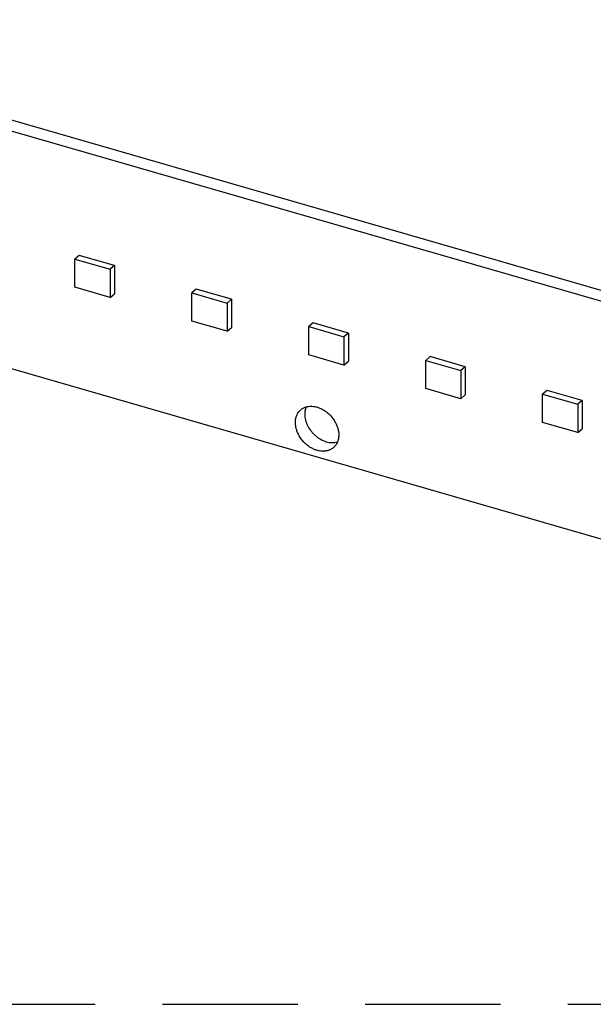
# Model space of a CAD drawing. Header units: millimetres. Extents: x 0 to 210, y 0 to 297.
# Tile 27 of 49: x 120 to 128, y 208 to 222. Entities that reach past the tile are written whole.
import ezdxf

# ---------------------------------------------------------------- set-up
doc = ezdxf.new("R2010")
doc.units = ezdxf.units.MM
doc.header["$LTSCALE"] = 19.36
doc.linetypes.add('PHANTOM', pattern=[0.8, 0.45, -0.05, 0.1, -0.05, 0.1, -0.05])
doc.layers.get('0').update_dxf_attribs({"linetype": 'CONTINUOUS'})
doc.layers.add('DEFAULT_3', color=7, linetype='PHANTOM')

msp = doc.modelspace()

# ---------------------------------------------------------------- linework, layer by layer
at = {"color": 7, "linetype": 'Continuous'}
for p, q in [((54.8398, 235.4831), (134.6553, 212.4424)), ((132.6852, 216.4173), (115.2643, 221.4463)), ((115.4018, 221.5654), (132.8227, 216.5364)), ((120.5656, 218.4149), (120.5031, 218.3608)), ((120.5031, 218.3608), (121.0082, 218.215)), ((120.5031, 217.9567), (120.5031, 218.3608)), ((121.0707, 218.2691), (120.5656, 218.4149)), ((121.0707, 218.2691), (121.0082, 218.215)), ((121.0082, 218.215), (121.0082, 217.8108)), ((121.0707, 218.2691), (121.0707, 217.865)), ((121.0082, 217.8108), (120.5031, 217.9567)), ((122.2415, 217.9311), (122.179, 217.877)), ((122.7467, 217.7853), (122.2415, 217.9311)), ((121.0082, 217.8108), (121.0707, 217.865)), ((122.179, 217.877), (122.6842, 217.7312)), ((122.179, 217.4729), (122.179, 217.877)), ((122.7467, 217.7853), (122.6842, 217.7312)), ((122.7467, 217.7853), (122.7467, 217.3812)), ((122.6842, 217.7312), (122.6842, 217.327)), ((122.6842, 217.327), (122.179, 217.4729)), ((122.6842, 217.327), (122.7467, 217.3812)), ((123.9175, 217.4473), (123.855, 217.3932)), ((123.855, 217.3932), (124.3602, 217.2473)), ((123.855, 216.989), (123.855, 217.3932)), ((124.4227, 217.3015), (123.9175, 217.4473)), ((124.4227, 217.3015), (124.3602, 217.2473)), ((124.3602, 217.2473), (124.3602, 216.8432)), ((124.4227, 217.3015), (124.4227, 216.8973)), ((124.3602, 216.8432), (123.855, 216.989)), ((125.5935, 216.9635), (125.531, 216.9094)), ((126.0986, 216.8177), (125.5935, 216.9635)), ((124.3602, 216.8432), (124.4227, 216.8973)), ((125.531, 216.9094), (126.0361, 216.7635)), ((125.531, 216.5052), (125.531, 216.9094)), ((126.0986, 216.8177), (126.0361, 216.7635)), ((126.0986, 216.8177), (126.0986, 216.4135)), ((126.0361, 216.7635), (126.0361, 216.3594)), ((126.0361, 216.3594), (125.531, 216.5052)), ((126.0361, 216.3594), (126.0986, 216.4135)), ((127.2695, 216.4797), (127.207, 216.4256)), ((127.207, 216.4256), (127.7121, 216.2797)), ((127.207, 216.0214), (127.207, 216.4256)), ((127.7746, 216.3338), (127.2695, 216.4797)), ((127.7746, 216.3338), (127.7121, 216.2797)), ((127.7121, 216.2797), (127.7121, 215.8756)), ((127.7746, 216.3338), (127.7746, 215.9297)), ((127.7121, 215.8756), (127.207, 216.0214)), ((127.7121, 215.8756), (127.7746, 215.9297))]:
    msp.add_line(p, q, dxfattribs=at)
for points, knots in [([(123.7402, 216.2006), (123.7453, 216.205), (123.7561, 216.2134), (123.7735, 216.2244), (123.792, 216.2336), (123.8116, 216.2411), (123.8321, 216.2468), (123.8609, 216.252), (123.8987, 216.2538), (123.9452, 216.2484), (123.9923, 216.2357), (124.0389, 216.216), (124.0841, 216.1898), (124.1267, 216.1578), (124.1789, 216.1082), (124.2223, 216.05), (124.2543, 215.9865), (124.2718, 215.9378), (124.2825, 215.8889), (124.2851, 215.8562), (124.2851, 215.8401)], [0, 0, 0, 0, 0.0259293, 0.0519738, 0.0782445, 0.1048444, 0.1318654, 0.1593859, 0.2161102, 0.2753821, 0.3372535, 0.4015469, 0.4678937, 0.5357787, 0.6045838, 0.7420087, 0.8094983, 0.8752844, 0.9388904, 1, 1, 1, 1]), ([(123.8019, 216.1384), (123.8019, 216.1478), (123.8028, 216.1663), (123.8067, 216.1936), (123.8132, 216.2196), (123.8193, 216.2362), (123.8228, 216.2441)], [0, 0, 0, 0, 0.2598677, 0.512864, 0.7593636, 1, 1, 1, 1]), ([(123.6644, 216.0193), (123.6644, 216.0284), (123.6652, 216.0464), (123.6689, 216.0728), (123.675, 216.0981), (123.6835, 216.1221), (123.6943, 216.1445), (123.7074, 216.1653), (123.7226, 216.1841), (123.7341, 216.1953), (123.7402, 216.2006)], [0, 0, 0, 0, 0.1348346, 0.2662136, 0.3943136, 0.5194326, 0.6419885, 0.7625097, 0.8816172, 1, 1, 1, 1]), ([(124.2642, 215.7344), (124.2523, 215.7311), (124.2275, 215.7265), (124.189, 215.7251), (124.1492, 215.7291), (124.0945, 215.742), (124.041, 215.7653), (123.991, 215.7972), (123.9549, 215.8257), (123.9215, 215.858), (123.8814, 215.9051), (123.8486, 215.9574), (123.8247, 216.0129), (123.8117, 216.0549), (123.8038, 216.0967), (123.8019, 216.1247), (123.8019, 216.1384)], [0, 0, 0, 0, 0.0535092, 0.1089401, 0.1665017, 0.2262453, 0.3515817, 0.4168326, 0.4832326, 0.5503268, 0.6176276, 0.7507098, 0.8157251, 0.879131, 0.9406223, 1, 1, 1, 1]), ([(124.2093, 215.6589), (124.2042, 215.6544), (124.1934, 215.646), (124.176, 215.635), (124.1575, 215.6258), (124.1379, 215.6183), (124.1174, 215.6126), (124.0886, 215.6074), (124.0508, 215.6057), (124.0043, 215.6111), (123.9572, 215.6238), (123.9106, 215.6434), (123.8654, 215.6696), (123.8228, 215.7017), (123.7706, 215.7513), (123.7272, 215.8094), (123.6953, 215.8729), (123.6777, 215.9216), (123.667, 215.9705), (123.6644, 216.0033), (123.6644, 216.0193)], [0, 0, 0, 0, 0.0259293, 0.0519738, 0.0782445, 0.1048444, 0.1318654, 0.1593859, 0.2161102, 0.2753821, 0.3372535, 0.4015469, 0.4678937, 0.5357787, 0.6045838, 0.7420087, 0.8094983, 0.8752844, 0.9388904, 1, 1, 1, 1]), ([(124.2851, 215.8401), (124.2851, 215.831), (124.2843, 215.813), (124.2806, 215.7866), (124.2745, 215.7613), (124.266, 215.7374), (124.2552, 215.7149), (124.2421, 215.6942), (124.2269, 215.6753), (124.2154, 215.6641), (124.2093, 215.6589)], [0, 0, 0, 0, 0.1348346, 0.2662136, 0.3943136, 0.5194326, 0.6419885, 0.7625097, 0.8816172, 1, 1, 1, 1])]:
    msp.add_open_spline(points, degree=3, knots=knots, dxfattribs=at)
at = {"layer": 'DEFAULT_3', "color": 91, "linetype": 'PHANTOM', "true_color": 0x80ff80}
msp.add_line((50.1286, 207.68), (150.1286, 207.68), dxfattribs=at)

doc.saveas('drawing.dxf')
